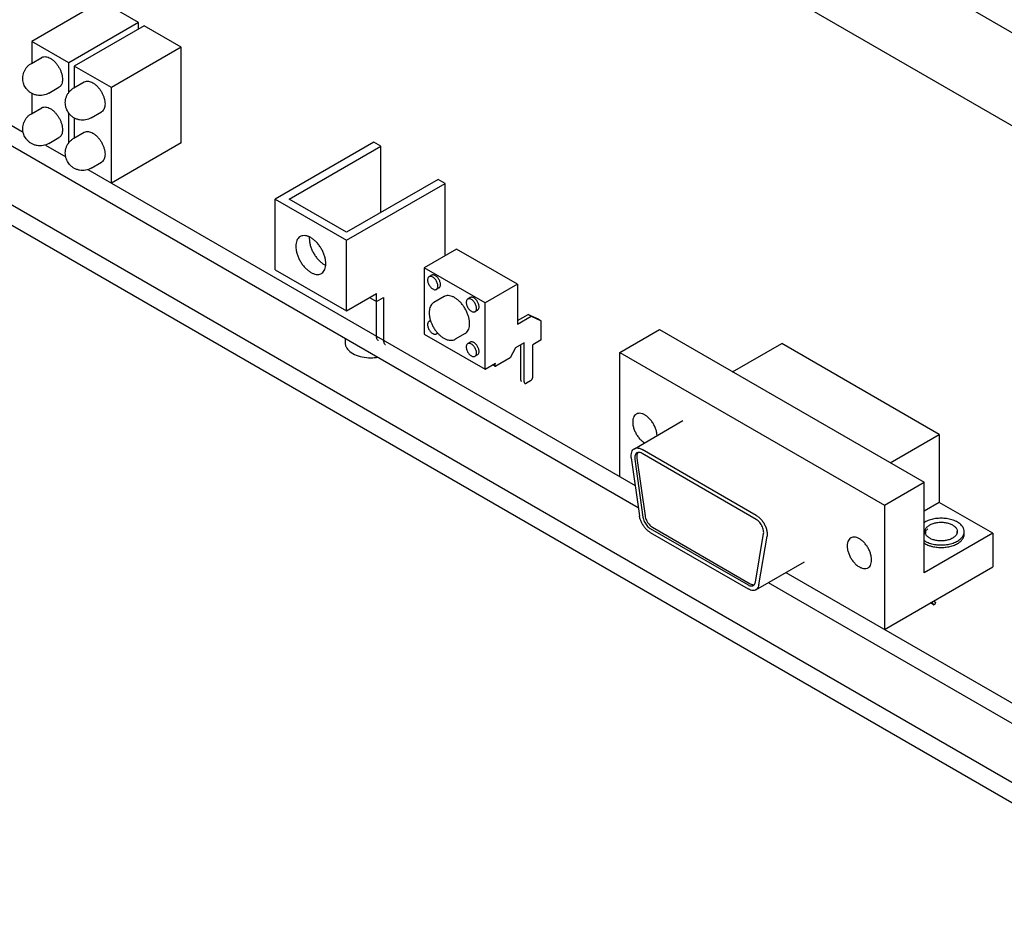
# Model space of a CAD drawing. Header units: inches. Extents: x 0 to 34, y 0 to 22.
# Tile 31 of 43: x 24.6 to 27.8, y 12.9 to 15.8. Entities that reach past the tile are written whole.
import ezdxf

# ---------------------------------------------------------------- set-up
doc = ezdxf.new("R2010")
doc.units = ezdxf.units.IN
doc.header["$LTSCALE"] = 1.87
doc.header["$MEASUREMENT"] = 0
doc.layers.get('0').update_dxf_attribs({"linetype": 'CONTINUOUS'})

msp = doc.modelspace()

# ---------------------------------------------------------------- linework, layer by layer
at = {"color": 7, "linetype": 'CONTINUOUS'}
for p, q in [((26.9712, 16.2002), (28.9441, 15.0611)), ((26.9712, 15.8981), (28.9441, 14.7591)), ((24.8492, 15.8218), (24.6229, 15.6911)), ((24.9694, 15.7524), (24.8492, 15.8218)), ((24.9694, 15.7524), (24.7431, 15.6217)), ((24.9694, 15.7319), (24.9694, 15.7524)), ((24.9871, 15.7422), (24.7608, 15.6115)), ((25.1073, 15.6727), (24.9871, 15.7422)), ((24.6229, 15.6911), (24.6229, 15.6211)), ((24.7431, 15.6217), (24.6229, 15.6911)), ((25.1073, 15.6727), (24.881, 15.5421)), ((25.1073, 15.3625), (25.1073, 15.6727)), ((24.6218, 15.6204), (24.655, 15.6396)), ((24.7431, 15.5259), (24.7431, 15.6217)), ((24.7608, 15.6115), (24.7608, 15.5414)), ((24.881, 15.5421), (24.7608, 15.6115)), ((24.3082, 15.5626), (24.5952, 15.3969)), ((24.7597, 15.5408), (24.7929, 15.56)), ((24.2519, 15.5298), (26.5903, 14.1796)), ((24.6229, 15.5229), (24.6229, 15.4578)), ((24.6778, 15.5234), (24.711, 15.5426)), ((24.881, 15.2318), (24.881, 15.5421)), ((24.6218, 15.4571), (24.655, 15.4763)), ((24.7431, 15.3627), (24.7431, 15.4586)), ((24.8157, 15.4438), (24.8489, 15.463)), ((23.9854, 15.4265), (28.4413, 12.8537)), ((24.7608, 15.4433), (24.7608, 15.3781)), ((24.7597, 15.3775), (24.7929, 15.3967)), ((24.6778, 15.3601), (24.711, 15.3793)), ((25.1073, 15.3625), (24.881, 15.2318)), ((25.732, 15.3643), (25.4124, 15.1798)), ((25.7547, 15.3512), (25.732, 15.3643)), ((24.6669, 15.3555), (24.7331, 15.3173)), ((25.4577, 15.1798), (25.7547, 15.3512)), ((25.7547, 15.1365), (25.7547, 15.3512)), ((24.8157, 15.2805), (24.8489, 15.2997)), ((24.8048, 15.2758), (26.5803, 14.2507)), ((25.9406, 15.2439), (25.6436, 15.0724)), ((25.9633, 15.2308), (25.9406, 15.2439)), ((25.6436, 15.0463), (25.9633, 15.2308)), ((25.9633, 14.9965), (25.9633, 15.2308)), ((25.4124, 14.9511), (25.4124, 15.1798)), ((25.4124, 15.1798), (25.6436, 15.0463)), ((25.6436, 15.0724), (25.4577, 15.1798)), ((25.6436, 14.8176), (25.6436, 15.0463)), ((26.0004, 15.018), (25.8957, 14.9575)), ((26.198, 14.9038), (26.0004, 15.018)), ((25.4124, 14.9511), (25.6436, 14.8176)), ((26.0934, 14.8434), (25.8957, 14.9575)), ((25.8957, 14.9575), (25.8957, 14.742)), ((25.9201, 14.933), (25.9118, 14.9282)), ((25.9437, 14.8921), (25.9354, 14.8872)), ((26.198, 14.9038), (26.0934, 14.8434)), ((26.198, 14.9038), (26.198, 14.774)), ((25.6436, 14.8176), (25.7412, 14.874)), ((25.7186, 14.8609), (25.7412, 14.8479)), ((25.7412, 14.7344), (25.7412, 14.874)), ((25.7412, 14.8479), (25.7639, 14.8609)), ((25.7639, 14.8609), (25.7639, 14.7213)), ((25.9601, 14.8637), (25.9276, 14.8449)), ((26.0454, 14.8606), (26.037, 14.8558)), ((26.069, 14.8197), (26.0607, 14.8149)), ((26.0934, 14.6279), (26.0934, 14.8434)), ((26.198, 14.7861), (26.2329, 14.8062)), ((26.198, 14.774), (26.2433, 14.8001)), ((26.2329, 14.8062), (26.2653, 14.7913)), ((26.2433, 14.8001), (26.2329, 14.8062)), ((26.2433, 14.8001), (26.2757, 14.7853)), ((26.2653, 14.7913), (26.2757, 14.7853)), ((25.9162, 14.7861), (25.9118, 14.7835)), ((26.2757, 14.7233), (26.2757, 14.7853)), ((26.5307, 14.6827), (26.6594, 14.757)), ((26.6594, 14.757), (27.5171, 14.2617)), ((25.6398, 14.7284), (25.6398, 14.7134)), ((25.8957, 14.742), (26.0934, 14.6279)), ((25.9398, 14.7452), (25.9354, 14.7426)), ((26.029, 14.7444), (25.9965, 14.7256)), ((26.0454, 14.716), (26.037, 14.7112)), ((26.1919, 14.6975), (26.1742, 14.6651)), ((26.2202, 14.7138), (26.1919, 14.6975)), ((26.2097, 14.5933), (26.2097, 14.7078)), ((26.2202, 14.5873), (26.2202, 14.7138)), ((26.2757, 14.7233), (26.2478, 14.7072)), ((26.2478, 14.6032), (26.2478, 14.7072)), ((26.8963, 14.6202), (27.0554, 14.7121)), ((27.5666, 14.4169), (27.0554, 14.7121)), ((26.069, 14.6751), (26.0607, 14.6703)), ((26.1742, 14.6651), (26.1283, 14.6385)), ((26.5307, 14.6827), (27.3884, 14.1874)), ((26.5307, 14.2793), (26.5307, 14.6827)), ((26.0934, 14.6279), (26.1273, 14.6475)), ((26.1186, 14.6424), (26.1258, 14.6383)), ((26.1254, 14.6434), (26.1273, 14.6475)), ((26.2407, 14.5909), (26.2273, 14.5832)), ((26.5775, 14.3705), (26.7352, 14.4616)), ((27.4075, 14.325), (27.5666, 14.4169)), ((27.5666, 14.4169), (27.5666, 14.1964)), ((26.5677, 14.3403), (26.594, 14.1528)), ((26.9729, 14.1542), (26.6025, 14.3681)), ((26.9729, 14.1411), (26.6025, 14.355)), ((26.5789, 14.3361), (26.6052, 14.1486)), ((26.5859, 14.3402), (26.6122, 14.1527)), ((27.3884, 14.1874), (27.5171, 14.2617)), ((27.5171, 13.9678), (27.5171, 14.2617)), ((27.3884, 14.1874), (27.3884, 13.7841)), ((27.5666, 14.1964), (27.5171, 14.1679)), ((27.7399, 14.0964), (27.5666, 14.1964)), ((26.6289, 14.112), (26.9466, 13.9285)), ((26.6289, 14.099), (26.9466, 13.9155)), ((26.6359, 14.1161), (26.9537, 13.9326)), ((26.9703, 13.9378), (26.9966, 14.0949)), ((26.9815, 13.9291), (27.0078, 14.0862)), ((27.7399, 14.0964), (27.5171, 13.9678)), ((27.5214, 14.0992), (27.5214, 14.0958)), ((27.6238, 14.1015), (27.6238, 14.0958)), ((27.6476, 14.0934), (27.6476, 14.1015)), ((27.7399, 14.0964), (27.7399, 13.987)), ((26.9716, 13.913), (27.1293, 14.004)), ((27.0684, 13.9689), (27.9053, 13.4856)), ((27.3884, 13.7841), (27.7399, 13.987)), ((27.0119, 13.9362), (28.4272, 13.119)), ((27.5405, 13.8689), (27.5386, 13.8708)), ((27.5501, 13.8633), (27.5422, 13.8729)), ((27.5488, 13.8767), (27.554, 13.8704)), ((27.554, 13.8704), (27.5501, 13.8633))]:
    msp.add_line(p, q, dxfattribs=at)
at = {"color": 3, "linetype": 'CONTINUOUS'}
msp.add_line((24.0419, 15.4592), (28.4413, 12.919), dxfattribs=at)
at = {"color": 7, "linetype": 'CONTINUOUS'}
for points, knots in [([(24.6218, 15.5234), (24.6191, 15.525), (24.614, 15.5285), (24.6076, 15.5348), (24.6024, 15.5417), (24.5985, 15.5489), (24.5958, 15.5565), (24.5941, 15.5645), (24.5936, 15.5731), (24.5945, 15.5822), (24.597, 15.5912), (24.601, 15.5999), (24.6064, 15.6078), (24.6134, 15.6149), (24.6188, 15.6187), (24.6218, 15.6204)], [0, 0, 0, 0, 0.079233, 0.157619, 0.229984, 0.299151, 0.366929, 0.435724, 0.508784, 0.587255, 0.668651, 0.746362, 0.831015, 0.912181, 1, 1, 1, 1]), ([(24.655, 15.6396), (24.6555, 15.6398), (24.6577, 15.641), (24.6623, 15.6423), (24.669, 15.6422), (24.6761, 15.6404), (24.6807, 15.6382), (24.683, 15.6368)], [0, 0, 0, 0, 0.050605, 0.257438, 0.479995, 0.726418, 1, 1, 1, 1]), ([(24.683, 15.6368), (24.6856, 15.6353), (24.6906, 15.6319), (24.6976, 15.6255), (24.7041, 15.618), (24.7099, 15.6096), (24.7148, 15.6005), (24.7186, 15.5912), (24.7213, 15.5819), (24.7227, 15.5728), (24.7227, 15.5644), (24.7215, 15.5568), (24.7188, 15.5503), (24.7152, 15.5455), (24.7123, 15.5434), (24.711, 15.5426)], [0, 0, 0, 0, 0.078963, 0.163896, 0.253277, 0.345236, 0.43772, 0.528638, 0.616008, 0.698114, 0.773679, 0.842078, 0.903613, 0.959775, 1, 1, 1, 1]), ([(24.7929, 15.56), (24.7934, 15.5602), (24.7956, 15.5614), (24.8002, 15.5627), (24.8069, 15.5626), (24.814, 15.5608), (24.8186, 15.5585), (24.8209, 15.5572)], [0, 0, 0, 0, 0.050605, 0.257438, 0.479995, 0.726418, 1, 1, 1, 1]), ([(24.8209, 15.5572), (24.8235, 15.5557), (24.8285, 15.5522), (24.8355, 15.5459), (24.842, 15.5384), (24.8478, 15.5299), (24.8527, 15.5209), (24.8565, 15.5116), (24.8592, 15.5022), (24.8606, 15.4932), (24.8606, 15.4847), (24.8593, 15.4772), (24.8567, 15.4707), (24.8531, 15.4659), (24.8502, 15.4637), (24.8489, 15.463)], [0, 0, 0, 0, 0.078963, 0.163896, 0.253277, 0.345236, 0.43772, 0.528638, 0.616008, 0.698114, 0.773679, 0.842078, 0.903613, 0.959775, 1, 1, 1, 1]), ([(24.6778, 15.5234), (24.675, 15.5218), (24.6692, 15.5191), (24.6598, 15.5165), (24.65, 15.5156), (24.6401, 15.5165), (24.6306, 15.519), (24.6246, 15.5218), (24.6218, 15.5234)], [0, 0, 0, 0, 0.16358, 0.328914, 0.496841, 0.665483, 0.834886, 1, 1, 1, 1]), ([(24.7597, 15.4438), (24.757, 15.4453), (24.7519, 15.4489), (24.7455, 15.4552), (24.7403, 15.4621), (24.7364, 15.4693), (24.7337, 15.4769), (24.732, 15.4849), (24.7315, 15.4935), (24.7324, 15.5026), (24.7349, 15.5116), (24.7389, 15.5203), (24.7443, 15.5282), (24.7513, 15.5352), (24.7567, 15.5391), (24.7597, 15.5408)], [0, 0, 0, 0, 0.079233, 0.157619, 0.229984, 0.299151, 0.366929, 0.435724, 0.508784, 0.587255, 0.668651, 0.746362, 0.831015, 0.912181, 1, 1, 1, 1]), ([(24.655, 15.4763), (24.6555, 15.4765), (24.6577, 15.4777), (24.6623, 15.479), (24.669, 15.4789), (24.6761, 15.4771), (24.6807, 15.4749), (24.683, 15.4735)], [0, 0, 0, 0, 0.050605, 0.257438, 0.479995, 0.726418, 1, 1, 1, 1]), ([(24.683, 15.4735), (24.6856, 15.4721), (24.6906, 15.4686), (24.6976, 15.4622), (24.7041, 15.4547), (24.7099, 15.4463), (24.7148, 15.4372), (24.7186, 15.4279), (24.7213, 15.4186), (24.7227, 15.4095), (24.7227, 15.4011), (24.7215, 15.3935), (24.7188, 15.387), (24.7152, 15.3822), (24.7123, 15.3801), (24.711, 15.3793)], [0, 0, 0, 0, 0.078963, 0.163896, 0.253277, 0.345236, 0.43772, 0.528638, 0.616008, 0.698114, 0.773679, 0.842078, 0.903613, 0.959775, 1, 1, 1, 1]), ([(24.6218, 15.3601), (24.6191, 15.3617), (24.614, 15.3652), (24.6076, 15.3715), (24.6024, 15.3784), (24.5985, 15.3856), (24.5958, 15.3932), (24.5941, 15.4012), (24.5936, 15.4099), (24.5945, 15.4189), (24.597, 15.4279), (24.601, 15.4366), (24.6064, 15.4445), (24.6134, 15.4516), (24.6188, 15.4554), (24.6218, 15.4571)], [0, 0, 0, 0, 0.079233, 0.157619, 0.229984, 0.299151, 0.366929, 0.435724, 0.508784, 0.587255, 0.668651, 0.746362, 0.831015, 0.912181, 1, 1, 1, 1]), ([(24.8157, 15.4438), (24.8129, 15.4422), (24.8071, 15.4395), (24.7977, 15.4369), (24.7879, 15.436), (24.778, 15.4368), (24.7684, 15.4394), (24.7625, 15.4422), (24.7597, 15.4438)], [0, 0, 0, 0, 0.16358, 0.328914, 0.496841, 0.665483, 0.834886, 1, 1, 1, 1]), ([(24.7929, 15.3967), (24.7934, 15.3969), (24.7956, 15.3981), (24.8002, 15.3994), (24.8069, 15.3993), (24.814, 15.3975), (24.8186, 15.3953), (24.8209, 15.3939)], [0, 0, 0, 0, 0.050605, 0.257438, 0.479995, 0.726418, 1, 1, 1, 1]), ([(24.7597, 15.2805), (24.757, 15.282), (24.7519, 15.2856), (24.7455, 15.2919), (24.7403, 15.2988), (24.7364, 15.306), (24.7337, 15.3136), (24.732, 15.3216), (24.7315, 15.3302), (24.7324, 15.3393), (24.7349, 15.3483), (24.7389, 15.357), (24.7443, 15.3649), (24.7513, 15.3719), (24.7567, 15.3758), (24.7597, 15.3775)], [0, 0, 0, 0, 0.079233, 0.157619, 0.229984, 0.299151, 0.366929, 0.435724, 0.508784, 0.587255, 0.668651, 0.746362, 0.831015, 0.912181, 1, 1, 1, 1]), ([(24.8209, 15.3939), (24.8235, 15.3924), (24.8285, 15.389), (24.8355, 15.3826), (24.842, 15.3751), (24.8478, 15.3667), (24.8527, 15.3576), (24.8565, 15.3483), (24.8592, 15.3389), (24.8606, 15.3299), (24.8606, 15.3215), (24.8593, 15.3139), (24.8567, 15.3074), (24.8531, 15.3026), (24.8502, 15.3004), (24.8489, 15.2997)], [0, 0, 0, 0, 0.078963, 0.163896, 0.253277, 0.345236, 0.43772, 0.528638, 0.616008, 0.698114, 0.773679, 0.842078, 0.903613, 0.959775, 1, 1, 1, 1]), ([(24.6778, 15.3601), (24.675, 15.3585), (24.6692, 15.3558), (24.6598, 15.3532), (24.65, 15.3523), (24.6401, 15.3532), (24.6306, 15.3557), (24.6246, 15.3585), (24.6218, 15.3601)], [0, 0, 0, 0, 0.16358, 0.328914, 0.496841, 0.665483, 0.834886, 1, 1, 1, 1]), ([(24.8157, 15.2805), (24.8129, 15.2789), (24.8071, 15.2762), (24.7977, 15.2736), (24.7879, 15.2727), (24.778, 15.2736), (24.7684, 15.2761), (24.7625, 15.2789), (24.7597, 15.2805)], [0, 0, 0, 0, 0.16358, 0.328914, 0.496841, 0.665483, 0.834886, 1, 1, 1, 1]), ([(25.4935, 15.0585), (25.493, 15.0581), (25.4904, 15.0565), (25.4861, 15.0524), (25.4821, 15.0452), (25.4797, 15.0365), (25.4792, 15.0302), (25.4792, 15.0269)], [0, 0, 0, 0, 0.050507, 0.257365, 0.479945, 0.726392, 1, 1, 1, 1]), ([(25.5768, 14.9705), (25.5768, 14.9741), (25.5762, 14.9817), (25.5737, 14.993), (25.5697, 15.0046), (25.5643, 15.016), (25.5577, 15.0267), (25.5501, 15.0366), (25.5417, 15.0452), (25.5329, 15.0522), (25.524, 15.0575), (25.5151, 15.0608), (25.5065, 15.062), (25.4993, 15.0611), (25.4951, 15.0594), (25.4935, 15.0585)], [0, 0, 0, 0, 0.078956, 0.163883, 0.253258, 0.345214, 0.437694, 0.52861, 0.615979, 0.698085, 0.77365, 0.842051, 0.903586, 0.959748, 1, 1, 1, 1]), ([(25.5231, 15.0522), (25.5231, 15.0486), (25.5237, 15.041), (25.5262, 15.0297), (25.5302, 15.0181), (25.5356, 15.0067), (25.5422, 14.996), (25.5498, 14.9861), (25.5582, 14.9775), (25.567, 14.9705), (25.5732, 14.9668), (25.5764, 14.9653)], [0, 0, 0, 0, 0.102048, 0.211812, 0.327326, 0.446174, 0.565701, 0.683205, 0.796127, 0.902245, 1, 1, 1, 1]), ([(25.4792, 15.0269), (25.4792, 15.0232), (25.4799, 15.0157), (25.4824, 15.0044), (25.4864, 14.9928), (25.4918, 14.9814), (25.4984, 14.9706), (25.506, 14.9608), (25.5143, 14.9522), (25.5231, 14.9452), (25.5321, 14.9399), (25.541, 14.9366), (25.5495, 14.9353), (25.5568, 14.9363), (25.5609, 14.938), (25.5625, 14.9389)], [0, 0, 0, 0, 0.078956, 0.163883, 0.253258, 0.345214, 0.437694, 0.52861, 0.615979, 0.698085, 0.77365, 0.842051, 0.903586, 0.959748, 1, 1, 1, 1]), ([(25.5625, 14.9389), (25.5631, 14.9393), (25.5657, 14.9409), (25.5699, 14.945), (25.574, 14.9522), (25.5764, 14.9609), (25.5768, 14.9672), (25.5768, 14.9705)], [0, 0, 0, 0, 0.050507, 0.257365, 0.479945, 0.726392, 1, 1, 1, 1]), ([(25.9118, 14.9282), (25.9115, 14.928), (25.9103, 14.9273), (25.9085, 14.9252), (25.9071, 14.9215), (25.9069, 14.9188), (25.9069, 14.9173)], [0, 0, 0, 0, 0.065982, 0.340194, 0.64742, 1, 1, 1, 1]), ([(25.9069, 14.9173), (25.9069, 14.9157), (25.9072, 14.9123), (25.9087, 14.9071), (25.911, 14.9021), (25.9139, 14.8973), (25.9175, 14.8931), (25.9213, 14.8897), (25.9253, 14.8873), (25.9293, 14.8861), (25.9327, 14.8861), (25.9347, 14.8868), (25.9354, 14.8872)], [0, 0, 0, 0, 0.104533, 0.21853, 0.338207, 0.459055, 0.576427, 0.686099, 0.784892, 0.87145, 0.947237, 1, 1, 1, 1]), ([(25.9403, 14.8981), (25.9403, 14.8997), (25.9399, 14.9031), (25.9385, 14.9083), (25.9362, 14.9134), (25.9332, 14.9181), (25.9297, 14.9223), (25.9258, 14.9257), (25.9218, 14.9281), (25.9179, 14.9293), (25.9144, 14.9293), (25.9125, 14.9286), (25.9118, 14.9282)], [0, 0, 0, 0, 0.104533, 0.21853, 0.338207, 0.459055, 0.576427, 0.686099, 0.784892, 0.87145, 0.947237, 1, 1, 1, 1]), ([(25.9486, 14.9029), (25.9486, 14.9044), (25.9483, 14.9076), (25.9471, 14.9123), (25.9451, 14.9171), (25.9424, 14.9216), (25.9393, 14.9257), (25.9358, 14.9292), (25.9321, 14.9318), (25.9284, 14.9336), (25.9248, 14.9343), (25.922, 14.9339), (25.9206, 14.9332), (25.9201, 14.933)], [0, 0, 0, 0, 0.096712, 0.201787, 0.312281, 0.424645, 0.53514, 0.640219, 0.736935, 0.823427, 0.89954, 0.96755, 1, 1, 1, 1]), ([(25.9354, 14.8872), (25.9356, 14.8874), (25.9368, 14.8882), (25.9386, 14.8902), (25.94, 14.8939), (25.9403, 14.8966), (25.9403, 14.8981)], [0, 0, 0, 0, 0.065982, 0.340194, 0.64742, 1, 1, 1, 1]), ([(25.9437, 14.8921), (25.9442, 14.8923), (25.9455, 14.8932), (25.9472, 14.8955), (25.9484, 14.899), (25.9486, 14.9015), (25.9486, 14.9029)], [0, 0, 0, 0, 0.123264, 0.38182, 0.671181, 1, 1, 1, 1]), ([(26.0433, 14.7759), (26.0433, 14.7793), (26.0427, 14.7864), (26.0405, 14.7971), (26.0369, 14.808), (26.032, 14.8188), (26.0261, 14.8291), (26.0192, 14.8387), (26.0115, 14.8473), (26.0034, 14.8546), (25.9949, 14.8604), (25.9865, 14.8645), (25.9782, 14.8668), (25.9704, 14.8672), (25.9643, 14.8658), (25.9611, 14.8643), (25.9601, 14.8637)], [0, 0, 0, 0, 0.074401, 0.154193, 0.238124, 0.32465, 0.41206, 0.498587, 0.58252, 0.662314, 0.736719, 0.804921, 0.86673, 0.922789, 0.974754, 1, 1, 1, 1]), ([(26.037, 14.8558), (26.0368, 14.8557), (26.0356, 14.8549), (26.0338, 14.8529), (26.0324, 14.8492), (26.0321, 14.8465), (26.0321, 14.845)], [0, 0, 0, 0, 0.065982, 0.340194, 0.64742, 1, 1, 1, 1]), ([(26.0655, 14.8257), (26.0655, 14.8274), (26.0652, 14.8308), (26.0637, 14.8359), (26.0615, 14.841), (26.0585, 14.8458), (26.055, 14.85), (26.0511, 14.8534), (26.0471, 14.8558), (26.0431, 14.857), (26.0397, 14.857), (26.0378, 14.8562), (26.037, 14.8558)], [0, 0, 0, 0, 0.104533, 0.21853, 0.338207, 0.459055, 0.576427, 0.686099, 0.784892, 0.87145, 0.947237, 1, 1, 1, 1]), ([(26.0739, 14.8305), (26.0739, 14.8321), (26.0736, 14.8352), (26.0723, 14.84), (26.0703, 14.8448), (26.0677, 14.8493), (26.0646, 14.8534), (26.0611, 14.8569), (26.0574, 14.8595), (26.0537, 14.8612), (26.0501, 14.8619), (26.0473, 14.8616), (26.0458, 14.8609), (26.0454, 14.8606)], [0, 0, 0, 0, 0.096712, 0.201787, 0.312281, 0.424645, 0.53514, 0.640219, 0.736935, 0.823427, 0.89954, 0.96755, 1, 1, 1, 1]), ([(25.9276, 14.8449), (25.9257, 14.8438), (25.922, 14.841), (25.9175, 14.8354), (25.9142, 14.8283), (25.9123, 14.8202), (25.9118, 14.8144), (25.9118, 14.8113)], [0, 0, 0, 0, 0.172315, 0.353718, 0.550818, 0.766364, 1, 1, 1, 1]), ([(26.0321, 14.845), (26.0321, 14.8434), (26.0325, 14.8399), (26.034, 14.8348), (26.0362, 14.8297), (26.0392, 14.8249), (26.0427, 14.8207), (26.0466, 14.8174), (26.0506, 14.815), (26.0546, 14.8137), (26.058, 14.8138), (26.0599, 14.8145), (26.0607, 14.8149)], [0, 0, 0, 0, 0.104533, 0.21853, 0.338207, 0.459055, 0.576427, 0.686099, 0.784892, 0.87145, 0.947237, 1, 1, 1, 1]), ([(26.0607, 14.8149), (26.0609, 14.8151), (26.0621, 14.8158), (26.0639, 14.8179), (26.0653, 14.8215), (26.0655, 14.8243), (26.0655, 14.8257)], [0, 0, 0, 0, 0.065982, 0.340194, 0.64742, 1, 1, 1, 1]), ([(26.069, 14.8197), (26.0694, 14.82), (26.0707, 14.8209), (26.0725, 14.8232), (26.0737, 14.8266), (26.0739, 14.8292), (26.0739, 14.8305)], [0, 0, 0, 0, 0.123264, 0.38182, 0.671181, 1, 1, 1, 1]), ([(25.9118, 14.8113), (25.9118, 14.8077), (25.9125, 14.8003), (25.9143, 14.7919), (25.9157, 14.7871), (25.9161, 14.786)], [0, 0, 0, 0, 0.420708, 0.86787, 1, 1, 1, 1]), ([(25.9118, 14.7835), (25.9115, 14.7834), (25.9103, 14.7826), (25.9085, 14.7805), (25.9071, 14.7769), (25.9069, 14.7742), (25.9069, 14.7727)], [0, 0, 0, 0, 0.065982, 0.340194, 0.64742, 1, 1, 1, 1]), ([(25.9069, 14.7727), (25.9069, 14.7711), (25.9072, 14.7676), (25.9087, 14.7625), (25.911, 14.7574), (25.9139, 14.7526), (25.9175, 14.7484), (25.9213, 14.745), (25.9253, 14.7427), (25.9293, 14.7414), (25.9327, 14.7414), (25.9347, 14.7422), (25.9354, 14.7426)], [0, 0, 0, 0, 0.104533, 0.21853, 0.338207, 0.459055, 0.576427, 0.686099, 0.784892, 0.87145, 0.947237, 1, 1, 1, 1]), ([(25.9168, 14.7846), (25.9159, 14.7847), (25.9141, 14.7846), (25.9125, 14.7839), (25.9118, 14.7835)], [0, 0, 0, 0, 0.521465, 1, 1, 1, 1]), ([(25.9161, 14.786), (25.917, 14.7833), (25.9193, 14.7768), (25.9241, 14.7668), (25.9305, 14.7564), (25.936, 14.7493), (25.9392, 14.7457), (25.9397, 14.7451)], [0, 0, 0, 0, 0.180304, 0.437618, 0.695963, 0.950553, 1, 1, 1, 1]), ([(26.029, 14.7444), (26.03, 14.7449), (26.033, 14.747), (26.0371, 14.7515), (26.0407, 14.7585), (26.0429, 14.7668), (26.0433, 14.7728), (26.0433, 14.7759)], [0, 0, 0, 0, 0.095798, 0.293195, 0.506143, 0.740928, 1, 1, 1, 1]), ([(25.7472, 14.7211), (25.7467, 14.7214), (25.7451, 14.7225), (25.743, 14.7253), (25.7415, 14.7296), (25.7412, 14.7327), (25.7412, 14.7344)], [0, 0, 0, 0, 0.121307, 0.381467, 0.674712, 1, 1, 1, 1]), ([(25.9354, 14.7426), (25.9356, 14.7427), (25.9368, 14.7435), (25.9379, 14.7448), (25.9386, 14.746), (25.9388, 14.7463)], [0, 0, 0, 0, 0.161979, 0.835134, 1, 1, 1, 1]), ([(25.9397, 14.7451), (25.9418, 14.7428), (25.9467, 14.7379), (25.9548, 14.7315), (25.9637, 14.7262), (25.9727, 14.7229), (25.9814, 14.7216), (25.9895, 14.7224), (25.9943, 14.7243), (25.9965, 14.7256)], [0, 0, 0, 0, 0.145351, 0.3181, 0.479335, 0.627369, 0.761485, 0.884226, 1, 1, 1, 1]), ([(25.7639, 14.7213), (25.7639, 14.7197), (25.7641, 14.7165), (25.7656, 14.7122), (25.7677, 14.7095), (25.7693, 14.7083), (25.7699, 14.708)], [0, 0, 0, 0, 0.325288, 0.618533, 0.878693, 1, 1, 1, 1]), ([(26.037, 14.7112), (26.0368, 14.711), (26.0356, 14.7103), (26.0338, 14.7082), (26.0324, 14.7046), (26.0321, 14.7018), (26.0321, 14.7004)], [0, 0, 0, 0, 0.065982, 0.340194, 0.64742, 1, 1, 1, 1]), ([(26.0321, 14.7004), (26.0321, 14.6987), (26.0325, 14.6953), (26.034, 14.6902), (26.0362, 14.6851), (26.0392, 14.6803), (26.0427, 14.6761), (26.0466, 14.6727), (26.0506, 14.6703), (26.0546, 14.6691), (26.058, 14.6691), (26.0599, 14.6699), (26.0607, 14.6703)], [0, 0, 0, 0, 0.104533, 0.21853, 0.338207, 0.459055, 0.576427, 0.686099, 0.784892, 0.87145, 0.947237, 1, 1, 1, 1]), ([(26.0655, 14.6811), (26.0655, 14.6827), (26.0652, 14.6861), (26.0637, 14.6913), (26.0615, 14.6964), (26.0585, 14.7011), (26.055, 14.7053), (26.0511, 14.7087), (26.0471, 14.7111), (26.0431, 14.7123), (26.0397, 14.7123), (26.0378, 14.7116), (26.037, 14.7112)], [0, 0, 0, 0, 0.104533, 0.21853, 0.338207, 0.459055, 0.576427, 0.686099, 0.784892, 0.87145, 0.947237, 1, 1, 1, 1]), ([(26.0739, 14.6859), (26.0739, 14.6874), (26.0736, 14.6906), (26.0723, 14.6953), (26.0703, 14.7001), (26.0677, 14.7046), (26.0646, 14.7087), (26.0611, 14.7122), (26.0574, 14.7149), (26.0537, 14.7166), (26.0501, 14.7173), (26.0473, 14.7169), (26.0458, 14.7163), (26.0454, 14.716)], [0, 0, 0, 0, 0.096712, 0.201787, 0.312281, 0.424645, 0.53514, 0.640219, 0.736935, 0.823427, 0.89954, 0.96755, 1, 1, 1, 1]), ([(26.0607, 14.6703), (26.0609, 14.6704), (26.0621, 14.6712), (26.0639, 14.6732), (26.0653, 14.6769), (26.0655, 14.6796), (26.0655, 14.6811)], [0, 0, 0, 0, 0.065982, 0.340194, 0.64742, 1, 1, 1, 1]), ([(26.069, 14.6751), (26.0694, 14.6753), (26.0707, 14.6763), (26.0725, 14.6785), (26.0737, 14.682), (26.0739, 14.6845), (26.0739, 14.6859)], [0, 0, 0, 0, 0.123264, 0.38182, 0.671181, 1, 1, 1, 1]), ([(26.1254, 14.6434), (26.1252, 14.643), (26.1249, 14.642), (26.1247, 14.6407), (26.1248, 14.6395), (26.1252, 14.6387), (26.1256, 14.6384), (26.1258, 14.6383)], [0, 0, 0, 0, 0.273787, 0.524501, 0.735908, 0.916489, 1, 1, 1, 1]), ([(26.1258, 14.6383), (26.1259, 14.6382), (26.1263, 14.638), (26.1272, 14.638), (26.1279, 14.6383), (26.1283, 14.6385)], [0, 0, 0, 0, 0.166785, 0.548419, 1, 1, 1, 1]), ([(26.2407, 14.5909), (26.2412, 14.5912), (26.2421, 14.5919), (26.2434, 14.5931), (26.2447, 14.5946), (26.2457, 14.5962), (26.2466, 14.5979), (26.2473, 14.5997), (26.2477, 14.6015), (26.2478, 14.6026), (26.2478, 14.6032)], [0, 0, 0, 0, 0.114156, 0.23733, 0.366981, 0.500006, 0.63303, 0.762679, 0.885849, 1, 1, 1, 1]), ([(26.2118, 14.5887), (26.2115, 14.5889), (26.2109, 14.5894), (26.2102, 14.5905), (26.2098, 14.5918), (26.2097, 14.5928), (26.2097, 14.5933)], [0, 0, 0, 0, 0.217731, 0.450921, 0.710184, 1, 1, 1, 1]), ([(26.2202, 14.5873), (26.2202, 14.5868), (26.2203, 14.5858), (26.2207, 14.5845), (26.2213, 14.5834), (26.2219, 14.5829), (26.2223, 14.5827)], [0, 0, 0, 0, 0.289816, 0.549079, 0.782269, 1, 1, 1, 1]), ([(26.2223, 14.5827), (26.2226, 14.5825), (26.2233, 14.5822), (26.2246, 14.5822), (26.2259, 14.5825), (26.2268, 14.5829), (26.2273, 14.5832)], [0, 0, 0, 0, 0.217808, 0.450974, 0.710212, 1, 1, 1, 1]), ([(26.5837, 14.4827), (26.5826, 14.4821), (26.5795, 14.4799), (26.5755, 14.4746), (26.5726, 14.4664), (26.5721, 14.4603), (26.5721, 14.4571)], [0, 0, 0, 0, 0.123264, 0.38182, 0.671181, 1, 1, 1, 1]), ([(26.6512, 14.413), (26.6512, 14.4161), (26.6504, 14.423), (26.6475, 14.4338), (26.6428, 14.4451), (26.6366, 14.4558), (26.6292, 14.4656), (26.6209, 14.4738), (26.6122, 14.4801), (26.6034, 14.4842), (26.5948, 14.4858), (26.5882, 14.4849), (26.5847, 14.4834), (26.5837, 14.4827)], [0, 0, 0, 0, 0.083249, 0.18989, 0.302031, 0.41607, 0.528212, 0.634856, 0.733014, 0.820795, 0.898043, 0.967066, 1, 1, 1, 1]), ([(26.5721, 14.4571), (26.5721, 14.4535), (26.5728, 14.446), (26.5758, 14.4347), (26.5805, 14.4234), (26.5867, 14.4127), (26.5942, 14.4029), (26.602, 14.3951), (26.6077, 14.391), (26.6103, 14.3894)], [0, 0, 0, 0, 0.133893, 0.279365, 0.432338, 0.587902, 0.740877, 0.886353, 1, 1, 1, 1]), ([(26.5776, 14.3705), (26.5779, 14.3707), (26.5804, 14.3721), (26.5859, 14.3734), (26.5944, 14.3721), (26.5998, 14.3696), (26.6025, 14.3681)], [0, 0, 0, 0, 0.04054, 0.322412, 0.636836, 1, 1, 1, 1]), ([(26.5677, 14.3403), (26.5672, 14.3437), (26.5669, 14.3502), (26.5685, 14.3593), (26.5721, 14.3664), (26.5758, 14.3695), (26.5776, 14.3705)], [0, 0, 0, 0, 0.309717, 0.580484, 0.816861, 1, 1, 1, 1]), ([(26.5855, 14.3567), (26.5843, 14.356), (26.5819, 14.3538), (26.5794, 14.3491), (26.5783, 14.3429), (26.5785, 14.3384), (26.5789, 14.3361)], [0, 0, 0, 0, 0.183444, 0.419234, 0.69044, 1, 1, 1, 1]), ([(26.6025, 14.355), (26.6007, 14.3561), (26.597, 14.3578), (26.5912, 14.3586), (26.5875, 14.3577), (26.5858, 14.3568), (26.5855, 14.3567)], [0, 0, 0, 0, 0.363017, 0.677981, 0.959181, 1, 1, 1, 1]), ([(26.5877, 14.3555), (26.5874, 14.3548), (26.5863, 14.3521), (26.5854, 14.347), (26.5856, 14.3425), (26.5859, 14.3402)], [0, 0, 0, 0, 0.149106, 0.546456, 1, 1, 1, 1]), ([(26.6289, 14.099), (26.626, 14.1006), (26.6203, 14.1047), (26.6127, 14.1124), (26.6059, 14.1215), (26.6003, 14.1316), (26.5962, 14.1421), (26.5945, 14.1493), (26.594, 14.1528)], [0, 0, 0, 0, 0.15174, 0.316619, 0.490169, 0.666085, 0.837783, 1, 1, 1, 1]), ([(26.6052, 14.1486), (26.6055, 14.1462), (26.6066, 14.1413), (26.6094, 14.1342), (26.6132, 14.1274), (26.6178, 14.1212), (26.623, 14.116), (26.6269, 14.1132), (26.6289, 14.112)], [0, 0, 0, 0, 0.162122, 0.334015, 0.509831, 0.683285, 0.848351, 1, 1, 1, 1]), ([(26.6122, 14.1527), (26.6126, 14.1503), (26.6137, 14.1454), (26.6165, 14.1383), (26.6203, 14.1315), (26.6249, 14.1253), (26.6301, 14.12), (26.634, 14.1172), (26.6359, 14.1161)], [0, 0, 0, 0, 0.162122, 0.334015, 0.509831, 0.683285, 0.848351, 1, 1, 1, 1]), ([(26.9729, 14.1542), (26.9761, 14.1524), (26.9821, 14.1479), (26.9902, 14.1395), (26.9973, 14.1296), (27.0029, 14.1186), (27.0067, 14.1074), (27.0085, 14.0965), (27.0083, 14.0894), (27.0078, 14.0862)], [0, 0, 0, 0, 0.134233, 0.280512, 0.434565, 0.588821, 0.738468, 0.876551, 1, 1, 1, 1]), ([(26.9966, 14.0949), (26.997, 14.0971), (26.9971, 14.1019), (26.9959, 14.1093), (26.9933, 14.1169), (26.9895, 14.1244), (26.9847, 14.1311), (26.9792, 14.1369), (26.9751, 14.1399), (26.9729, 14.1411)], [0, 0, 0, 0, 0.123385, 0.261708, 0.410991, 0.565626, 0.719303, 0.865836, 1, 1, 1, 1]), ([(27.6476, 14.1015), (27.6476, 14.1042), (27.6466, 14.1106), (27.6412, 14.1201), (27.6315, 14.129), (27.6186, 14.1363), (27.6031, 14.1415), (27.586, 14.1445), (27.5682, 14.1452), (27.5505, 14.1433), (27.5341, 14.1392), (27.5241, 14.1347), (27.5196, 14.1321)], [0, 0, 0, 0, 0.052753, 0.128544, 0.215104, 0.313897, 0.423568, 0.540939, 0.661787, 0.781464, 0.895463, 1, 1, 1, 1]), ([(27.5201, 14.1015), (27.5201, 14.1042), (27.5215, 14.1099), (27.5272, 14.1174), (27.5325, 14.1212), (27.5355, 14.123)], [0, 0, 0, 0, 0.292765, 0.620118, 1, 1, 1, 1]), ([(27.5355, 14.123), (27.5389, 14.1249), (27.5466, 14.1282), (27.5592, 14.1312), (27.5726, 14.1322), (27.5861, 14.1312), (27.5986, 14.1282), (27.6095, 14.1236), (27.6181, 14.1174), (27.6237, 14.1099), (27.6251, 14.1042), (27.6251, 14.1015)], [0, 0, 0, 0, 0.113734, 0.238244, 0.368568, 0.498893, 0.623402, 0.737137, 0.836994, 0.923043, 1, 1, 1, 1]), ([(27.6098, 14.0801), (27.6063, 14.0781), (27.5986, 14.0748), (27.5861, 14.0719), (27.5726, 14.0709), (27.5592, 14.0719), (27.5466, 14.0748), (27.5357, 14.0795), (27.5272, 14.0857), (27.5223, 14.0921), (27.5208, 14.0965), (27.5205, 14.0979)], [0, 0, 0, 0, 0.117798, 0.246755, 0.381736, 0.516717, 0.645675, 0.763472, 0.866897, 0.95602, 1, 1, 1, 1]), ([(27.6251, 14.1015), (27.6251, 14.0988), (27.6237, 14.0931), (27.6181, 14.0857), (27.6128, 14.0818), (27.6098, 14.0801)], [0, 0, 0, 0, 0.292765, 0.620118, 1, 1, 1, 1]), ([(27.6257, 14.0709), (27.6297, 14.0732), (27.6368, 14.0783), (27.6446, 14.0879), (27.6474, 14.0962), (27.6476, 14.1006), (27.6476, 14.1015)], [0, 0, 0, 0, 0.352553, 0.659765, 0.933967, 1, 1, 1, 1]), ([(27.6257, 14.0627), (27.6294, 14.0649), (27.6361, 14.0696), (27.6437, 14.0784), (27.6471, 14.0867), (27.6476, 14.0917), (27.6476, 14.0934)], [0, 0, 0, 0, 0.328794, 0.61814, 0.876687, 1, 1, 1, 1]), ([(27.2795, 14.081), (27.2784, 14.0804), (27.2753, 14.0782), (27.2713, 14.0729), (27.2684, 14.0647), (27.2679, 14.0586), (27.2679, 14.0554)], [0, 0, 0, 0, 0.123264, 0.38182, 0.671181, 1, 1, 1, 1]), ([(27.2679, 14.0554), (27.2679, 14.0518), (27.2686, 14.0443), (27.2716, 14.033), (27.2763, 14.0217), (27.2825, 14.0109), (27.2899, 14.0012), (27.2982, 13.993), (27.307, 13.9867), (27.3158, 13.9826), (27.3243, 13.981), (27.331, 13.9818), (27.3344, 13.9834), (27.3355, 13.984)], [0, 0, 0, 0, 0.096712, 0.201787, 0.312281, 0.424645, 0.53514, 0.640219, 0.736935, 0.823427, 0.89954, 0.96755, 1, 1, 1, 1]), ([(27.3471, 14.0096), (27.3471, 14.0132), (27.3463, 14.0208), (27.3433, 14.032), (27.3386, 14.0433), (27.3324, 14.0541), (27.325, 14.0638), (27.3167, 14.072), (27.308, 14.0783), (27.2991, 14.0824), (27.2906, 14.0841), (27.284, 14.0832), (27.2805, 14.0816), (27.2795, 14.081)], [0, 0, 0, 0, 0.096712, 0.201787, 0.312281, 0.424645, 0.53514, 0.640219, 0.736935, 0.823427, 0.89954, 0.96755, 1, 1, 1, 1]), ([(27.517, 14.0725), (27.52, 14.0706), (27.528, 14.0663), (27.5368, 14.0633), (27.5423, 14.0619), (27.5425, 14.0619)], [0, 0, 0, 0, 0.385277, 0.975629, 1, 1, 1, 1]), ([(27.517, 14.0643), (27.5179, 14.0638), (27.5229, 14.0607), (27.5313, 14.0569), (27.5392, 14.0545), (27.5425, 14.0537)], [0, 0, 0, 0, 0.110068, 0.632572, 1, 1, 1, 1]), ([(27.5425, 14.0619), (27.548, 14.0605), (27.5595, 14.0585), (27.5771, 14.0579), (27.5947, 14.0597), (27.6111, 14.0639), (27.6212, 14.0683), (27.6257, 14.0709)], [0, 0, 0, 0, 0.197312, 0.408619, 0.61788, 0.817213, 1, 1, 1, 1]), ([(27.5425, 14.0537), (27.5442, 14.0533), (27.5514, 14.0516), (27.5643, 14.05), (27.581, 14.05), (27.5972, 14.0521), (27.6123, 14.0562), (27.6215, 14.0603), (27.6257, 14.0627)], [0, 0, 0, 0, 0.064778, 0.257878, 0.454246, 0.647346, 0.83098, 1, 1, 1, 1]), ([(27.3355, 13.984), (27.3365, 13.9846), (27.3396, 13.9868), (27.3437, 13.9921), (27.3465, 14.0004), (27.3471, 14.0064), (27.3471, 14.0096)], [0, 0, 0, 0, 0.123264, 0.38182, 0.671181, 1, 1, 1, 1]), ([(26.9466, 13.9285), (26.9484, 13.9275), (26.9519, 13.9259), (26.9572, 13.925), (26.9612, 13.9256), (26.9631, 13.9266), (26.9636, 13.9268)], [0, 0, 0, 0, 0.340258, 0.638259, 0.904305, 1, 1, 1, 1]), ([(26.9537, 13.9326), (26.9555, 13.9316), (26.9589, 13.93), (26.9635, 13.9292), (26.966, 13.9294), (26.9668, 13.9295)], [0, 0, 0, 0, 0.444217, 0.833266, 1, 1, 1, 1]), ([(26.9636, 13.9268), (26.9645, 13.9273), (26.9665, 13.9289), (26.9691, 13.9326), (26.97, 13.936), (26.9703, 13.9378)], [0, 0, 0, 0, 0.216414, 0.584125, 1, 1, 1, 1]), ([(26.9815, 13.9291), (26.981, 13.9264), (26.9796, 13.9215), (26.9759, 13.916), (26.9729, 13.9137), (26.9716, 13.913)], [0, 0, 0, 0, 0.416105, 0.783406, 1, 1, 1, 1]), ([(26.9716, 13.913), (26.9709, 13.9126), (26.968, 13.9112), (26.9622, 13.9102), (26.9543, 13.9116), (26.9492, 13.914), (26.9466, 13.9155)], [0, 0, 0, 0, 0.09571, 0.361909, 0.659567, 1, 1, 1, 1]), ([(27.5501, 13.8633), (27.5489, 13.8638), (27.5466, 13.8649), (27.5434, 13.8667), (27.5414, 13.8682), (27.5405, 13.8689)], [0, 0, 0, 0, 0.352417, 0.686122, 1, 1, 1, 1])]:
    msp.add_open_spline(points, degree=3, knots=knots, dxfattribs=at)
for points in [[(25.5233, 15.0574), (25.5232, 15.0557), (25.5231, 15.0539), (25.5231, 15.0522)], [(26.5893, 14.3578), (26.5887, 14.3571), (26.5882, 14.3563), (26.5877, 14.3555)], [(27.5196, 14.1321), (27.5187, 14.1316), (27.5178, 14.1311), (27.517, 14.1305)], [(27.5205, 14.0979), (27.5203, 14.0991), (27.5201, 14.1003), (27.5201, 14.1015)], [(27.5208, 14.098), (27.521, 14.099), (27.5214, 14.0999), (27.5218, 14.1008)], [(27.5218, 14.1008), (27.5223, 14.102), (27.5229, 14.1031), (27.5236, 14.1042)], [(27.5236, 14.1042), (27.5253, 14.1067), (27.5274, 14.1089), (27.5296, 14.1107)]]:
    msp.add_open_spline(points, degree=3, dxfattribs=at)
at = {"color": 3, "linetype": 'CONTINUOUS'}
for points in [[(25.6398, 14.7176), (25.6396, 14.7162), (25.6395, 14.7148), (25.6395, 14.7134)], [(25.6395, 14.7134), (25.6395, 14.713), (25.6396, 14.7125), (25.6396, 14.712)], [(25.6396, 14.712), (25.6397, 14.7103), (25.6399, 14.7086), (25.6403, 14.7069)], [(25.6403, 14.7069), (25.6407, 14.7052), (25.6412, 14.7036), (25.6419, 14.702)]]:
    msp.add_open_spline(points, degree=3, dxfattribs=at)
msp.add_open_spline([(25.6419, 14.702), (25.642, 14.7017), (25.6447, 14.6953), (25.6549, 14.684), (25.6756, 14.6727), (25.7014, 14.6661), (25.7252, 14.6649), (25.7397, 14.6664), (25.7447, 14.6672)], degree=3, knots=[0, 0, 0, 0, 0.009773, 0.178575, 0.383484, 0.619027, 0.869347, 1, 1, 1, 1], dxfattribs=at)

doc.saveas('drawing.dxf')
